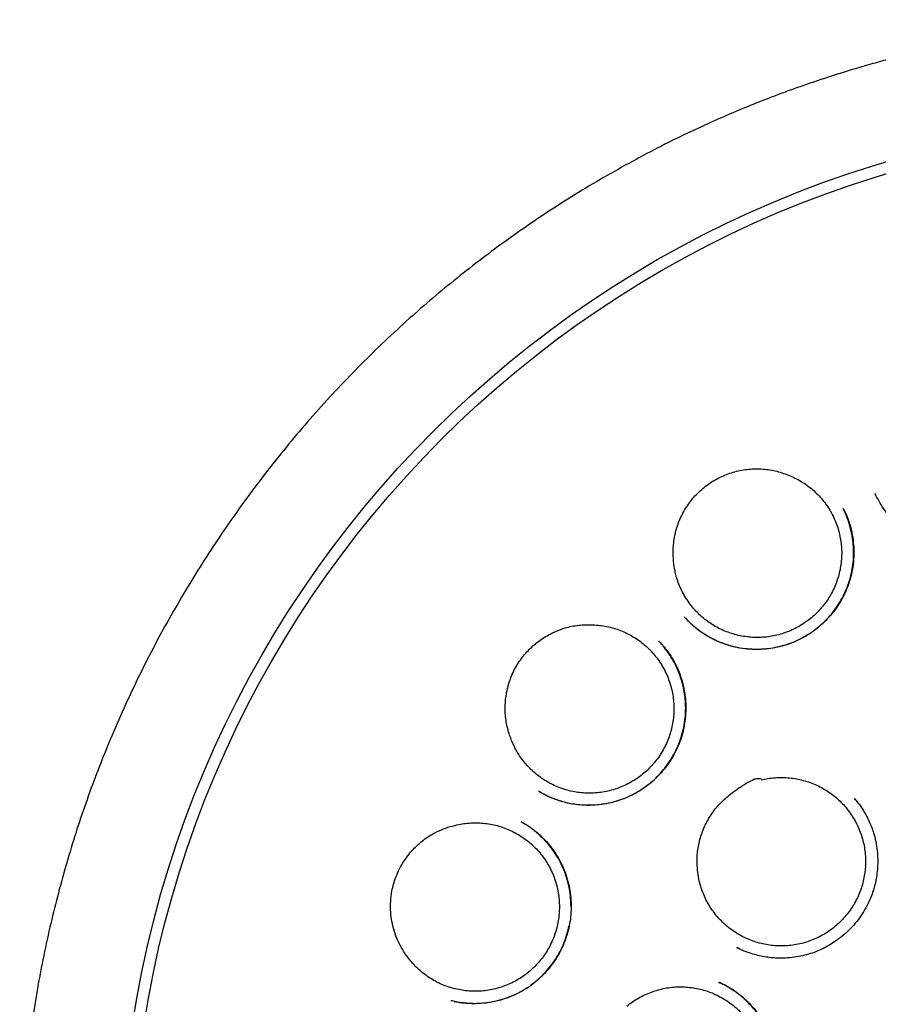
# Model space of a CAD drawing. Header units: millimetres. Extents: x 8 to 722, y 12 to 896.
# Tile 49 of 56: x 421 to 434, y 881 to 896. Entities that reach past the tile are written whole.
import ezdxf

# ---------------------------------------------------------------- set-up
doc = ezdxf.new("R2010")
doc.units = ezdxf.units.MM

msp = doc.modelspace()

# ---------------------------------------------------------------- linework, layer by layer
at = {"color": 7, "linetype": 'Continuous', "lineweight": 30}
for p, q in [((433.963, 888.602), (433.961, 888.605)), ((433.961, 888.602), (433.963, 888.598)), ((433.472, 888.374), (433.476, 888.365)), ((431.05, 886.716), (431.046, 886.72)), ((430.652, 886.346), (430.654, 886.344)), ((428.828, 884.05), (428.821, 884.054)), ((428.553, 883.583), (428.556, 883.581)), ((431.841, 881.665), (431.944, 881.617)), ((431.572, 881.13), (431.58, 881.126))]:
    msp.add_line(p, q, dxfattribs=at)
for radius in [16.35, 16.174]:
    msp.add_circle((438.769, 877.997), radius, dxfattribs=at)
for points, knots in [([(438.769, 895.85), (438.644, 895.849), (438.397, 895.847), (438.031, 895.835), (437.675, 895.816), (437.328, 895.791), (436.993, 895.76), (436.67, 895.725), (436.358, 895.685), (436.056, 895.641), (435.747, 895.59), (435.43, 895.533), (435.109, 895.468), (434.802, 895.401), (434.509, 895.332), (434.229, 895.261), (433.958, 895.187), (433.695, 895.112), (433.442, 895.035), (433.204, 894.959), (432.978, 894.883), (432.764, 894.808), (432.558, 894.734), (432.307, 894.639), (432.006, 894.52), (431.654, 894.371), (431.271, 894.2), (430.857, 894.002), (430.414, 893.774), (429.973, 893.532), (429.535, 893.276), (429.103, 893.007), (428.686, 892.73), (428.285, 892.447), (427.9, 892.16), (427.523, 891.863), (427.154, 891.557), (426.786, 891.234), (426.421, 890.895), (426.059, 890.539), (425.707, 890.173), (425.366, 889.796), (425.035, 889.409), (424.721, 889.02), (424.423, 888.629), (424.141, 888.238), (423.869, 887.84), (423.608, 887.434), (423.353, 887.013), (423.104, 886.577), (422.863, 886.126), (422.636, 885.668), (422.422, 885.205), (422.222, 884.736), (422.039, 884.271), (421.873, 883.812), (421.723, 883.358), (421.585, 882.9), (421.459, 882.439), (421.343, 881.965), (421.238, 881.478), (421.144, 880.977), (421.065, 880.472), (421, 879.965), (420.949, 879.456), (420.913, 878.955), (420.892, 878.465), (420.884, 877.984), (420.889, 877.505), (420.907, 877.026), (420.939, 876.537), (420.985, 876.039), (421.046, 875.533), (421.122, 875.029), (421.211, 874.527), (421.315, 874.027), (421.43, 873.54), (421.557, 873.066), (421.692, 872.605), (421.84, 872.148), (422, 871.696), (422.176, 871.24), (422.367, 870.779), (422.576, 870.316), (422.799, 869.858), (423.034, 869.406), (423.282, 868.961), (423.539, 868.529), (423.803, 868.111), (424.076, 867.705), (424.361, 867.303), (424.66, 866.906), (424.951, 866.539), (425.234, 866.201), (425.505, 865.891), (425.786, 865.585), (426.077, 865.283), (426.38, 864.983), (426.695, 864.685), (426.976, 864.433), (427.218, 864.223), (427.419, 864.054), (427.624, 863.887), (427.832, 863.722), (428.044, 863.559), (428.228, 863.422), (428.376, 863.314), (428.487, 863.234), (428.587, 863.163), (428.676, 863.1), (428.752, 863.047), (428.815, 863.004), (428.866, 862.969), (428.909, 862.939), (428.946, 862.915), (428.97, 862.898), (428.983, 862.89), (428.986, 862.888)], [0, 0, 0, 0, 0.008169, 0.01614, 0.023911, 0.031482, 0.038851, 0.045891, 0.052734, 0.05938, 0.065827, 0.073243, 0.080376, 0.087225, 0.09379, 0.100071, 0.106066, 0.112161, 0.117929, 0.123372, 0.12849, 0.133503, 0.138177, 0.142778, 0.151033, 0.159339, 0.16771, 0.178459, 0.189313, 0.200271, 0.21133, 0.222437, 0.233544, 0.244014, 0.25448, 0.26494, 0.275392, 0.285834, 0.296895, 0.307938, 0.31899, 0.330063, 0.341157, 0.352266, 0.362752, 0.373247, 0.38375, 0.394257, 0.404767, 0.415911, 0.42705, 0.43818, 0.449297, 0.460401, 0.471482, 0.481908, 0.49232, 0.502726, 0.513134, 0.523551, 0.534615, 0.545707, 0.556831, 0.567976, 0.579126, 0.590268, 0.600754, 0.61121, 0.621644, 0.632087, 0.642539, 0.653634, 0.664736, 0.675843, 0.686953, 0.698064, 0.709173, 0.719645, 0.730111, 0.74057, 0.751019, 0.761457, 0.772516, 0.783588, 0.794673, 0.80577, 0.816876, 0.827995, 0.838555, 0.849204, 0.85994, 0.870761, 0.881664, 0.890573, 0.899533, 0.908558, 0.917701, 0.926978, 0.936413, 0.945999, 0.951659, 0.957367, 0.96312, 0.968919, 0.97476, 0.9806, 0.98384, 0.986797, 0.98947, 0.991861, 0.993969, 0.995511, 0.996859, 0.998013, 0.998974, 0.999746, 1, 1, 1, 1]), ([(436.765, 889.479), (436.768, 889.463), (436.774, 889.429), (436.783, 889.371), (436.789, 889.307), (436.791, 889.236), (436.79, 889.162), (436.784, 889.071), (436.769, 888.963), (436.742, 888.838), (436.701, 888.709), (436.646, 888.579), (436.576, 888.452), (436.493, 888.33), (436.398, 888.218), (436.295, 888.117), (436.184, 888.027), (436.066, 887.949), (435.943, 887.883), (435.816, 887.83), (435.687, 887.79), (435.556, 887.761), (435.423, 887.745), (435.289, 887.74), (435.154, 887.748), (435.018, 887.767), (434.883, 887.8), (434.75, 887.846), (434.621, 887.905), (434.497, 887.977), (434.381, 888.06), (434.274, 888.154), (434.178, 888.257), (434.093, 888.368), (434.018, 888.485), (433.978, 888.567), (433.958, 888.608)], [0, 0, 0, 0, 0.012873, 0.02686, 0.042141, 0.058763, 0.076168, 0.094246, 0.122613, 0.152471, 0.183811, 0.21664, 0.250931, 0.285394, 0.319432, 0.353052, 0.386256, 0.419053, 0.451466, 0.483505, 0.514985, 0.545912, 0.576811, 0.608017, 0.639549, 0.671429, 0.703684, 0.736353, 0.769393, 0.802683, 0.836174, 0.869428, 0.902405, 0.935133, 0.967647, 1, 1, 1, 1]), ([(430.875, 887.643), (430.874, 887.678), (430.872, 887.748), (430.88, 887.853), (430.896, 887.958), (430.922, 888.061), (430.956, 888.161), (430.997, 888.258), (431.047, 888.352), (431.104, 888.442), (431.17, 888.528), (431.243, 888.609), (431.324, 888.683), (431.41, 888.75), (431.5, 888.807), (431.592, 888.856), (431.689, 888.899), (431.79, 888.933), (431.894, 888.959), (432.001, 888.976), (432.11, 888.985), (432.219, 888.983), (432.326, 888.973), (432.431, 888.953), (432.536, 888.924), (432.603, 888.898), (432.637, 888.885)], [0, 0, 0, 0, 0.0404746, 0.0816958, 0.122919, 0.1648976, 0.2053691, 0.246517, 0.2876648, 0.3295116, 0.3712642, 0.4133237, 0.4563809, 0.4997889, 0.5399723, 0.5808302, 0.6216887, 0.6632361, 0.7047932, 0.7466416, 0.7894337, 0.8325644, 0.873669, 0.9155248, 0.9573819, 1, 1, 1, 1]), ([(432.637, 888.885), (432.67, 888.871), (432.736, 888.844), (432.83, 888.791), (432.921, 888.731), (433.006, 888.664), (433.085, 888.59), (433.157, 888.51), (433.223, 888.423), (433.281, 888.331), (433.33, 888.235), (433.372, 888.136), (433.405, 888.032), (433.429, 887.926), (433.444, 887.818), (433.45, 887.711), (433.447, 887.602), (433.434, 887.494), (433.413, 887.387), (433.383, 887.284), (433.344, 887.182), (433.296, 887.084), (433.241, 886.99), (433.178, 886.902), (433.107, 886.819), (433.03, 886.742), (432.947, 886.672), (432.859, 886.61), (432.764, 886.554), (432.666, 886.507), (432.564, 886.469), (432.46, 886.439), (432.353, 886.417), (432.245, 886.405), (432.137, 886.403), (432.029, 886.409), (431.921, 886.424), (431.815, 886.449), (431.712, 886.482), (431.612, 886.523), (431.515, 886.573), (431.424, 886.632), (431.337, 886.697), (431.257, 886.769), (431.183, 886.848), (431.115, 886.934), (431.056, 887.024), (431.004, 887.119), (430.96, 887.218), (430.928, 887.313), (430.905, 887.401), (430.89, 887.48), (430.879, 887.561), (430.876, 887.616), (430.875, 887.643)], [0, 0, 0, 0, 0.019258, 0.03865, 0.058464, 0.078423, 0.097751, 0.117214, 0.136887, 0.156846, 0.176104, 0.195496, 0.215309, 0.235269, 0.254597, 0.27406, 0.293732, 0.313692, 0.33302, 0.352518, 0.372155, 0.392115, 0.411443, 0.430941, 0.450578, 0.470537, 0.489865, 0.509364, 0.529001, 0.54896, 0.568288, 0.587787, 0.607424, 0.627383, 0.646711, 0.66621, 0.685847, 0.705806, 0.725134, 0.744633, 0.76427, 0.784229, 0.803557, 0.82302, 0.842693, 0.862652, 0.88198, 0.901443, 0.921116, 0.941075, 0.955688, 0.97036, 0.98515, 1, 1, 1, 1]), ([(433.476, 888.369), (433.479, 888.364), (433.485, 888.351), (433.499, 888.324), (433.517, 888.286), (433.538, 888.235), (433.561, 888.173), (433.584, 888.098), (433.609, 887.993), (433.629, 887.862), (433.637, 887.709), (433.63, 887.558), (433.608, 887.41), (433.571, 887.267), (433.522, 887.131), (433.459, 887.002), (433.385, 886.88), (433.301, 886.767), (433.206, 886.662), (433.101, 886.566), (432.988, 886.48), (432.867, 886.405), (432.739, 886.341), (432.606, 886.291), (432.469, 886.254), (432.328, 886.23), (432.185, 886.22), (432.039, 886.223), (431.893, 886.241), (431.747, 886.273), (431.604, 886.321), (431.464, 886.384), (431.354, 886.449), (431.273, 886.506), (431.219, 886.548), (431.174, 886.587), (431.136, 886.622), (431.104, 886.654), (431.08, 886.68), (431.06, 886.701), (431.05, 886.713), (431.046, 886.718)], [0, 0, 0, 0, 0.005067, 0.01181, 0.022236, 0.03528, 0.050982, 0.069372, 0.090397, 0.12654, 0.162274, 0.197567, 0.23239, 0.266728, 0.300589, 0.333993, 0.366994, 0.399928, 0.432897, 0.465907, 0.498962, 0.532082, 0.565301, 0.598519, 0.631607, 0.664708, 0.698176, 0.73206, 0.766384, 0.801182, 0.836502, 0.872275, 0.908386, 0.926076, 0.942005, 0.956111, 0.968407, 0.978908, 0.987641, 0.994646, 1, 1, 1, 1]), ([(431.053, 886.71), (431.068, 886.694), (431.102, 886.657), (431.163, 886.6), (431.236, 886.54), (431.318, 886.479), (431.406, 886.424), (431.497, 886.376), (431.587, 886.334), (431.697, 886.293), (431.824, 886.258), (431.968, 886.233), (432.113, 886.223), (432.255, 886.227), (432.394, 886.244), (432.53, 886.273), (432.66, 886.314), (432.785, 886.365), (432.905, 886.428), (433.019, 886.503), (433.127, 886.59), (433.228, 886.687), (433.32, 886.794), (433.402, 886.911), (433.474, 887.037), (433.534, 887.169), (433.58, 887.307), (433.612, 887.447), (433.629, 887.586), (433.633, 887.722), (433.625, 887.855), (433.608, 887.97), (433.587, 888.066), (433.565, 888.144), (433.541, 888.215), (433.517, 888.276), (433.495, 888.329), (433.48, 888.36), (433.473, 888.375)], [0, 0, 0, 0, 0.015542, 0.035985, 0.058227, 0.082272, 0.108125, 0.131057, 0.154859, 0.178471, 0.213432, 0.247881, 0.28183, 0.315285, 0.348231, 0.380644, 0.412503, 0.444033, 0.475829, 0.507929, 0.540349, 0.573117, 0.60625, 0.639755, 0.67364, 0.707916, 0.742241, 0.775957, 0.808857, 0.840926, 0.87221, 0.902738, 0.922683, 0.942158, 0.95979, 0.975277, 0.988662, 1, 1, 1, 1]), ([(428.383, 884.888), (428.371, 884.92), (428.349, 884.987), (428.326, 885.089), (428.31, 885.195), (428.304, 885.301), (428.307, 885.406), (428.318, 885.511), (428.338, 885.616), (428.366, 885.719), (428.403, 885.82), (428.449, 885.919), (428.505, 886.014), (428.568, 886.103), (428.637, 886.184), (428.71, 886.259), (428.791, 886.327), (428.877, 886.39), (428.968, 886.445), (429.065, 886.494), (429.167, 886.534), (429.272, 886.565), (429.378, 886.586), (429.484, 886.598), (429.592, 886.602), (429.664, 886.596), (429.7, 886.594)], [0, 0, 0, 0, 0.040475, 0.081696, 0.122919, 0.164898, 0.205369, 0.246517, 0.287665, 0.329512, 0.371264, 0.413324, 0.456381, 0.499789, 0.539972, 0.58083, 0.621689, 0.663236, 0.704793, 0.746642, 0.789434, 0.832564, 0.873669, 0.915525, 0.957382, 1, 1, 1, 1]), ([(429.7, 886.594), (429.736, 886.59), (429.807, 886.583), (429.912, 886.561), (430.017, 886.531), (430.118, 886.491), (430.216, 886.444), (430.308, 886.388), (430.396, 886.325), (430.479, 886.254), (430.554, 886.177), (430.623, 886.094), (430.685, 886.005), (430.74, 885.91), (430.786, 885.812), (430.823, 885.711), (430.852, 885.606), (430.872, 885.499), (430.883, 885.391), (430.885, 885.283), (430.878, 885.174), (430.861, 885.067), (430.836, 884.961), (430.802, 884.859), (430.759, 884.758), (430.707, 884.662), (430.649, 884.57), (430.583, 884.485), (430.509, 884.404), (430.429, 884.33), (430.343, 884.263), (430.253, 884.204), (430.156, 884.152), (430.057, 884.109), (429.954, 884.074), (429.849, 884.048), (429.741, 884.031), (429.633, 884.023), (429.524, 884.025), (429.417, 884.035), (429.31, 884.054), (429.205, 884.083), (429.103, 884.12), (429.005, 884.165), (428.911, 884.219), (428.821, 884.281), (428.738, 884.349), (428.661, 884.425), (428.589, 884.507), (428.531, 884.588), (428.483, 884.665), (428.445, 884.737), (428.411, 884.811), (428.392, 884.862), (428.383, 884.888)], [0, 0, 0, 0, 0.019258, 0.03865, 0.058464, 0.078423, 0.097751, 0.117214, 0.136887, 0.156846, 0.176104, 0.195496, 0.215309, 0.235269, 0.254597, 0.27406, 0.293732, 0.313692, 0.33302, 0.352518, 0.372155, 0.392115, 0.411443, 0.430941, 0.450578, 0.470537, 0.489865, 0.509364, 0.529001, 0.54896, 0.568288, 0.587787, 0.607424, 0.627383, 0.646711, 0.66621, 0.685847, 0.705806, 0.725134, 0.744633, 0.76427, 0.784229, 0.803557, 0.82302, 0.842693, 0.862652, 0.88198, 0.901443, 0.921116, 0.941075, 0.955688, 0.97036, 0.98515, 1, 1, 1, 1]), ([(428.821, 884.053), (428.832, 884.047), (428.854, 884.034), (428.898, 884.011), (428.953, 883.983), (429.022, 883.953), (429.098, 883.923), (429.185, 883.896), (429.281, 883.871), (429.389, 883.853), (429.504, 883.843), (429.624, 883.842), (429.754, 883.851), (429.891, 883.873), (430.034, 883.911), (430.17, 883.961), (430.299, 884.024), (430.419, 884.098), (430.53, 884.182), (430.632, 884.276), (430.725, 884.379), (430.809, 884.491), (430.884, 884.613), (430.948, 884.744), (431, 884.882), (431.037, 885.028), (431.057, 885.161), (431.065, 885.28), (431.064, 885.383), (431.056, 885.491), (431.039, 885.602), (431.013, 885.713), (430.98, 885.818), (430.942, 885.916), (430.9, 886.002), (430.859, 886.077), (430.817, 886.142), (430.775, 886.202), (430.741, 886.247), (430.721, 886.271), (430.715, 886.278)], [0, 0, 0, 0, 0.009474, 0.019469, 0.035893, 0.054006, 0.073683, 0.094927, 0.119323, 0.145521, 0.173527, 0.20271, 0.231671, 0.267468, 0.302794, 0.337621, 0.371939, 0.405757, 0.439093, 0.471998, 0.505142, 0.538832, 0.573076, 0.607883, 0.643275, 0.6793, 0.71581, 0.74036, 0.765092, 0.789738, 0.818307, 0.845757, 0.872103, 0.897355, 0.921526, 0.940852, 0.95944, 0.977171, 0.993572, 1, 1, 1, 1]), ([(430.653, 886.348), (430.661, 886.34), (430.677, 886.323), (430.707, 886.292), (430.741, 886.254), (430.777, 886.207), (430.814, 886.155), (430.851, 886.099), (430.891, 886.03), (430.933, 885.947), (430.975, 885.847), (431.011, 885.737), (431.039, 885.621), (431.059, 885.491), (431.068, 885.351), (431.063, 885.203), (431.044, 885.057), (431.012, 884.916), (430.966, 884.78), (430.908, 884.652), (430.838, 884.53), (430.758, 884.416), (430.666, 884.308), (430.562, 884.207), (430.448, 884.115), (430.323, 884.034), (430.188, 883.965), (430.061, 883.916), (429.945, 883.882), (429.843, 883.861), (429.735, 883.845), (429.621, 883.837), (429.505, 883.839), (429.394, 883.849), (429.288, 883.866), (429.193, 883.888), (429.109, 883.914), (429.035, 883.941), (428.972, 883.968), (428.921, 883.993), (428.883, 884.014), (428.851, 884.034), (428.833, 884.045), (428.824, 884.05)], [0, 0, 0, 0, 0.00958, 0.019505, 0.032237, 0.04609, 0.060875, 0.07659, 0.093236, 0.116885, 0.142209, 0.169211, 0.197637, 0.226031, 0.261155, 0.295846, 0.330076, 0.363828, 0.397109, 0.429936, 0.462334, 0.494842, 0.527889, 0.561481, 0.595628, 0.630347, 0.665681, 0.701532, 0.725634, 0.749913, 0.77422, 0.802477, 0.829649, 0.855748, 0.880787, 0.904777, 0.923978, 0.942466, 0.960096, 0.97195, 0.98247, 0.991771, 1, 1, 1, 1]), ([(432.22, 884.226), (432.255, 884.234), (432.324, 884.249), (432.432, 884.261), (432.541, 884.265), (432.65, 884.259), (432.758, 884.245), (432.863, 884.221), (432.967, 884.188), (433.068, 884.147), (433.164, 884.097), (433.256, 884.04), (433.343, 883.975), (433.424, 883.902), (433.499, 883.824), (433.566, 883.739), (433.627, 883.649), (433.68, 883.553), (433.724, 883.454), (433.759, 883.352), (433.787, 883.247), (433.805, 883.139), (433.814, 883.031), (433.814, 882.923), (433.804, 882.814), (433.786, 882.707), (433.759, 882.601), (433.723, 882.499), (433.678, 882.4), (433.625, 882.304), (433.564, 882.214), (433.497, 882.13), (433.422, 882.05), (433.34, 881.978), (433.253, 881.913), (433.162, 881.855), (433.064, 881.805), (432.964, 881.764), (432.86, 881.731), (432.755, 881.707), (432.646, 881.692), (432.538, 881.687), (432.429, 881.69), (432.322, 881.703), (432.215, 881.724), (432.111, 881.755), (432.009, 881.794), (431.912, 881.841), (431.819, 881.897), (431.73, 881.96), (431.648, 882.031), (431.572, 882.108), (431.502, 882.191), (431.44, 882.281), (431.385, 882.374), (431.339, 882.472), (431.301, 882.574), (431.269, 882.688), (431.246, 882.813), (431.241, 882.903), (431.239, 882.949)], [0, 0, 0, 0, 0.016793, 0.033704, 0.050981, 0.068386, 0.085256, 0.102243, 0.119367, 0.136772, 0.153627, 0.170599, 0.187754, 0.205159, 0.221952, 0.238985, 0.25614, 0.273545, 0.290399, 0.307371, 0.324526, 0.341931, 0.3588, 0.375788, 0.392912, 0.410317, 0.427187, 0.444174, 0.461298, 0.478703, 0.495573, 0.512561, 0.529685, 0.54709, 0.563959, 0.580947, 0.598071, 0.615476, 0.632345, 0.649333, 0.666457, 0.683862, 0.700731, 0.717719, 0.734843, 0.752248, 0.769118, 0.786105, 0.803229, 0.820634, 0.837489, 0.854461, 0.871616, 0.88902, 0.905814, 0.922847, 0.940002, 0.957407, 0.978586, 1, 1, 1, 1]), ([(431.239, 882.949), (431.239, 882.983), (431.239, 883.053), (431.249, 883.158), (431.268, 883.262), (431.296, 883.365), (431.332, 883.465), (431.375, 883.562), (431.428, 883.656), (431.488, 883.746), (431.555, 883.83), (431.63, 883.908), (431.712, 883.98), (431.803, 884.053), (431.906, 884.122), (432.007, 884.189), (432.083, 884.219), (432.116, 884.245), (432.124, 884.245), (432.128, 884.245), (432.145, 884.246), (432.175, 884.247), (432.203, 884.248), (432.217, 884.248)], [0, 0, 0, 0, 0.059262, 0.118526, 0.179483, 0.240442, 0.300342, 0.360242, 0.421811, 0.483378, 0.544286, 0.605201, 0.667616, 0.730047, 0.804206, 0.878631, 0.935117, 0.94603, 0.9464, 0.947767, 0.953232, 0.975094, 1, 1, 1, 1]), ([(433.644, 883.944), (433.668, 883.915), (433.715, 883.857), (433.776, 883.766), (433.83, 883.673), (433.876, 883.579), (433.914, 883.485), (433.949, 883.375), (433.978, 883.251), (433.996, 883.115), (434.002, 882.985), (433.996, 882.861), (433.982, 882.744), (433.96, 882.634), (433.931, 882.53), (433.891, 882.418), (433.836, 882.299), (433.764, 882.176), (433.68, 882.06), (433.586, 881.953), (433.481, 881.855), (433.378, 881.775), (433.278, 881.709), (433.183, 881.656), (433.081, 881.609), (432.971, 881.568), (432.851, 881.536), (432.722, 881.512), (432.586, 881.5), (432.459, 881.501), (432.344, 881.51), (432.243, 881.526), (432.141, 881.549), (432.037, 881.58), (431.938, 881.617), (431.875, 881.648), (431.845, 881.663)], [0, 0, 0, 0, 0.027667, 0.05468, 0.081044, 0.10677, 0.13187, 0.156338, 0.191635, 0.225282, 0.257319, 0.287767, 0.316636, 0.343932, 0.37013, 0.396282, 0.431155, 0.466055, 0.500997, 0.535982, 0.570994, 0.606007, 0.632255, 0.658517, 0.68585, 0.714745, 0.745205, 0.777243, 0.81088, 0.846129, 0.870534, 0.895663, 0.921523, 0.948123, 0.975482, 1, 1, 1, 1]), ([(433.714, 883.856), (433.712, 883.858), (433.692, 883.889), (433.667, 883.917), (433.644, 883.944)], [0, 0, 0, 0, 0.059187, 1, 1, 1, 1]), ([(426.813, 881.52), (426.786, 881.558), (426.731, 881.635), (426.666, 881.761), (426.615, 881.892), (426.579, 882.029), (426.557, 882.168), (426.552, 882.299), (426.558, 882.419), (426.574, 882.527), (426.599, 882.634), (426.636, 882.748), (426.689, 882.867), (426.759, 882.988), (426.835, 883.093), (426.915, 883.182), (426.994, 883.257), (427.079, 883.325), (427.179, 883.392), (427.296, 883.453), (427.43, 883.505), (427.523, 883.528), (427.569, 883.539)], [0, 0, 0, 0, 0.054894, 0.109972, 0.164881, 0.219696, 0.274675, 0.329488, 0.371981, 0.414638, 0.457292, 0.499781, 0.554204, 0.608793, 0.663222, 0.705487, 0.747909, 0.790322, 0.832576, 0.888317, 0.944244, 1, 1, 1, 1]), ([(427.569, 883.539), (427.604, 883.546), (427.674, 883.56), (427.781, 883.57), (427.89, 883.572), (427.999, 883.564), (428.106, 883.547), (428.211, 883.521), (428.314, 883.487), (428.413, 883.444), (428.508, 883.392), (428.598, 883.333), (428.684, 883.266), (428.764, 883.192), (428.837, 883.112), (428.902, 883.026), (428.961, 882.935), (429.012, 882.838), (429.054, 882.738), (429.088, 882.636), (429.113, 882.529), (429.129, 882.422), (429.135, 882.313), (429.133, 882.205), (429.122, 882.097), (429.101, 881.989), (429.072, 881.885), (429.034, 881.783), (428.987, 881.685), (428.933, 881.59), (428.87, 881.501), (428.801, 881.418), (428.725, 881.34), (428.642, 881.269), (428.554, 881.206), (428.462, 881.15), (428.364, 881.102), (428.262, 881.062), (428.158, 881.032), (428.053, 881.01), (427.945, 880.997), (427.836, 880.993), (427.728, 880.999), (427.621, 881.013), (427.515, 881.037), (427.411, 881.069), (427.311, 881.11), (427.215, 881.159), (427.123, 881.217), (427.043, 881.277), (426.975, 881.337), (426.917, 881.394), (426.863, 881.455), (426.83, 881.498), (426.813, 881.52)], [0, 0, 0, 0, 0.0192582, 0.03865, 0.0584636, 0.0784229, 0.0977509, 0.117214, 0.1368865, 0.1568458, 0.176104, 0.1954958, 0.2153094, 0.2352687, 0.2545967, 0.2740598, 0.2937324, 0.3136917, 0.3330196, 0.352518, 0.3721553, 0.3921146, 0.4114425, 0.4309409, 0.4505782, 0.4705375, 0.4898654, 0.5093639, 0.5290011, 0.5489604, 0.5682883, 0.5877868, 0.607424, 0.6273833, 0.6467112, 0.6662097, 0.6858469, 0.7058062, 0.7251342, 0.7446326, 0.7642698, 0.7842291, 0.8035571, 0.8230202, 0.8426927, 0.862652, 0.88198, 0.9014431, 0.9211156, 0.9410749, 0.9556882, 0.9703596, 0.9851496, 1, 1, 1, 1]), ([(428.55, 883.586), (428.557, 883.582), (428.574, 883.573), (428.606, 883.555), (428.647, 883.531), (428.697, 883.498), (428.752, 883.456), (428.81, 883.408), (428.88, 883.344), (428.959, 883.26), (429.042, 883.154), (429.117, 883.039), (429.182, 882.914), (429.236, 882.78), (429.276, 882.64), (429.302, 882.496), (429.315, 882.351), (429.314, 882.207), (429.299, 882.065), (429.272, 881.926), (429.231, 881.793), (429.179, 881.665), (429.116, 881.544), (429.042, 881.43), (428.957, 881.322), (428.862, 881.221), (428.756, 881.127), (428.641, 881.043), (428.515, 880.969), (428.38, 880.907), (428.255, 880.864), (428.141, 880.836), (428.043, 880.819), (427.942, 880.808), (427.84, 880.804), (427.738, 880.808), (427.644, 880.818), (427.557, 880.832), (427.503, 880.845), (427.477, 880.851)], [0, 0, 0, 0, 0.006937, 0.015258, 0.027202, 0.041379, 0.057853, 0.075777, 0.093945, 0.12475, 0.15622, 0.188365, 0.221204, 0.254764, 0.289016, 0.323245, 0.357165, 0.390749, 0.423972, 0.456815, 0.489276, 0.52137, 0.553116, 0.584601, 0.616445, 0.648807, 0.681692, 0.715112, 0.749092, 0.783663, 0.818624, 0.842135, 0.865655, 0.888194, 0.913742, 0.937675, 0.960014, 0.980781, 1, 1, 1, 1]), ([(429.312, 882.291), (429.311, 882.334), (429.309, 882.425), (429.289, 882.563), (429.256, 882.703), (429.209, 882.841), (429.148, 882.975), (429.073, 883.104), (428.983, 883.226), (428.893, 883.325), (428.811, 883.401), (428.745, 883.456), (428.685, 883.501), (428.632, 883.537), (428.587, 883.565), (428.56, 883.58), (428.548, 883.587)], [0, 0, 0, 0, 0.082966, 0.172866, 0.263816, 0.355885, 0.449162, 0.543786, 0.6395, 0.736065, 0.797673, 0.85218, 0.899617, 0.940028, 0.973462, 1, 1, 1, 1]), ([(427.528, 880.84), (427.536, 880.838), (427.558, 880.834), (427.597, 880.827), (427.648, 880.82), (427.708, 880.814), (427.777, 880.81), (427.876, 880.809), (428.003, 880.817), (428.152, 880.843), (428.296, 880.882), (428.434, 880.935), (428.565, 881), (428.686, 881.077), (428.798, 881.165), (428.9, 881.262), (428.992, 881.368), (429.074, 881.482), (429.146, 881.603), (429.205, 881.731), (429.252, 881.862), (429.273, 881.952), (429.283, 881.996)], [0, 0, 0, 0, 0.010648, 0.028923, 0.050937, 0.07671, 0.106264, 0.138973, 0.204583, 0.269458, 0.333541, 0.396782, 0.459163, 0.520705, 0.581446, 0.641538, 0.701567, 0.761631, 0.821739, 0.881906, 0.942168, 1, 1, 1, 1]), ([(430.921, 878.297), (430.926, 878.297), (430.939, 878.297), (430.965, 878.297), (431.003, 878.297), (431.053, 878.3), (431.115, 878.304), (431.187, 878.313), (431.286, 878.33), (431.407, 878.36), (431.543, 878.408), (431.671, 878.469), (431.791, 878.542), (431.903, 878.624), (432.006, 878.716), (432.099, 878.815), (432.182, 878.922), (432.255, 879.035), (432.318, 879.155), (432.37, 879.281), (432.409, 879.413), (432.436, 879.547), (432.451, 879.685), (432.453, 879.823), (432.443, 879.962), (432.419, 880.101), (432.382, 880.235), (432.334, 880.365), (432.274, 880.486), (432.205, 880.6), (432.128, 880.704), (432.044, 880.8), (431.954, 880.886), (431.86, 880.962), (431.764, 881.029), (431.668, 881.087), (431.602, 881.118), (431.569, 881.133)], [0, 0, 0, 0, 0.00412, 0.010032, 0.019588, 0.031874, 0.046913, 0.064711, 0.085242, 0.120859, 0.156033, 0.190783, 0.225135, 0.259115, 0.292731, 0.325987, 0.358888, 0.391688, 0.424768, 0.458135, 0.491595, 0.525156, 0.558858, 0.592727, 0.626788, 0.661065, 0.695382, 0.729183, 0.762318, 0.794734, 0.82647, 0.857553, 0.888002, 0.917764, 0.946359, 0.973752, 1, 1, 1, 1]), ([(431.577, 881.13), (431.582, 881.127), (431.595, 881.122), (431.62, 881.111), (431.654, 881.095), (431.698, 881.072), (431.751, 881.042), (431.811, 881.004), (431.892, 880.945), (431.986, 880.864), (432.087, 880.76), (432.177, 880.647), (432.255, 880.528), (432.321, 880.403), (432.374, 880.274), (432.413, 880.142), (432.44, 880.008), (432.455, 879.873), (432.457, 879.737), (432.447, 879.602), (432.425, 879.466), (432.39, 879.333), (432.343, 879.203), (432.284, 879.077), (432.211, 878.956), (432.127, 878.842), (432.033, 878.737), (431.931, 878.642), (431.822, 878.558), (431.708, 878.486), (431.59, 878.425), (431.47, 878.375), (431.357, 878.34), (431.252, 878.317), (431.16, 878.303), (431.075, 878.296), (430.998, 878.295), (430.95, 878.296), (430.928, 878.296)], [0, 0, 0, 0, 0.004796, 0.011179, 0.02105, 0.033406, 0.048282, 0.065703, 0.085686, 0.121496, 0.156957, 0.192053, 0.226793, 0.261191, 0.295277, 0.329037, 0.362273, 0.395159, 0.428176, 0.461369, 0.494743, 0.528307, 0.562073, 0.596067, 0.630308, 0.664809, 0.699458, 0.733622, 0.767185, 0.800122, 0.832419, 0.864077, 0.895109, 0.919481, 0.942459, 0.963493, 0.982646, 1, 1, 1, 1]), ([(430.166, 880.768), (430.194, 880.79), (430.25, 880.834), (430.341, 880.891), (430.438, 880.942), (430.539, 880.984), (430.642, 881.018), (430.747, 881.042), (430.855, 881.058), (430.964, 881.064), (431.072, 881.061), (431.18, 881.049), (431.287, 881.028), (431.391, 880.998), (431.492, 880.96), (431.59, 880.913), (431.684, 880.858), (431.773, 880.795), (431.856, 880.725), (431.932, 880.648), (432.003, 880.565), (432.065, 880.476), (432.12, 880.382), (432.167, 880.285), (432.206, 880.183), (432.236, 880.078), (432.257, 879.971), (432.269, 879.864), (432.272, 879.755), (432.266, 879.646), (432.25, 879.538), (432.226, 879.433), (432.193, 879.329), (432.151, 879.228), (432.101, 879.132), (432.043, 879.04), (431.977, 878.953), (431.904, 878.872), (431.825, 878.798), (431.741, 878.73), (431.65, 878.67), (431.554, 878.618), (431.455, 878.574), (431.353, 878.538), (431.247, 878.511), (431.14, 878.494), (431.031, 878.485), (430.924, 878.485), (430.815, 878.495), (430.708, 878.514), (430.603, 878.542), (430.501, 878.578), (430.402, 878.623), (430.307, 878.676), (430.217, 878.737), (430.133, 878.805), (430.055, 878.88), (429.977, 878.969), (429.901, 879.072), (429.858, 879.151), (429.836, 879.191)], [0, 0, 0, 0, 0.016793, 0.033704, 0.050981, 0.068386, 0.085241, 0.102213, 0.119367, 0.136772, 0.153627, 0.170599, 0.187754, 0.205159, 0.221952, 0.238862, 0.25614, 0.273545, 0.290399, 0.307371, 0.324526, 0.341931, 0.358785, 0.375757, 0.392912, 0.410317, 0.427171, 0.444144, 0.461298, 0.478703, 0.495558, 0.51253, 0.529685, 0.54709, 0.563944, 0.580916, 0.598071, 0.615476, 0.63233, 0.649302, 0.666457, 0.683862, 0.700716, 0.717688, 0.734843, 0.752248, 0.769102, 0.786075, 0.803229, 0.820634, 0.837489, 0.854461, 0.871616, 0.88902, 0.905814, 0.922724, 0.940002, 0.957407, 0.978586, 1, 1, 1, 1])]:
    msp.add_open_spline(points, degree=3, knots=knots, dxfattribs=at)

doc.saveas('drawing.dxf')
